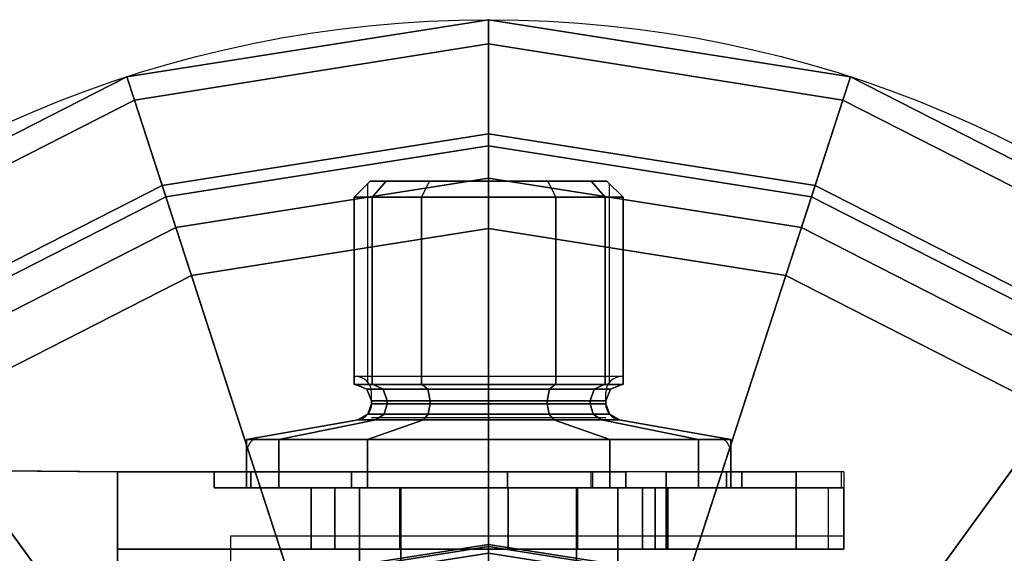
# Model space of a CAD drawing. Header units: millimetres. Extents: x -59761 to 112741, y -57975 to 46221.
# Tile 157 of 256: x 5537 to 5598, y 4722 to 4755. Entities that reach past the tile are written whole.
import ezdxf

# ---------------------------------------------------------------- set-up
doc = ezdxf.new("R2010")
doc.units = ezdxf.units.MM
for name, color, linetype in [('Equip2D', 250, 'Continuous'), ('Equip3D', 7, 'Continuous'), ('EquipAnnot', 5, 'Continuous')]:
    doc.layers.add(name, color=color, linetype=linetype)
doc.styles.add('GOST прямой', font='isocpeur.ttf', dxfattribs={"height": 2.5})

# ---------------------------------------------------------------- blocks, each defined once
blk = doc.blocks.new('Bestmax XL')
at = {"layer": 'Equip2D'}
for p, q in [((44.5, -57), (44.953, -5.044)), ((35, -57), (44.5, -57)), ((44.5, -57), (44.5, -86.431)), ((40.5, -64), (35, -64)), ((40.5, -102), (40.5, -64)), ((43.5, -95), (43.5, -65)), ((45.661, -65), (43.5, -65)), ((47.721, -71.924), (46.646, -65.826)), ((46.5, -66.544), (46.5, -93.456)), ((50.4, -88.33), (50.4, -71.67)), ((61.5, -71.67), (50.4, -71.67)), ((61.5, -88.33), (61.5, -71.67)), ((61.5, -71.67), (62.5, -72.67)), ((37.8, -72), (43.5, -72)), ((50.032, -72.525), (62.355, -72.525)), ((47.867, -72.75), (47.867, -87.25)), ((48.706, -72.75), (49.4, -72.75)), ((62.5, -87.33), (62.5, -72.67)), ((44.5, -86.431), (43.5, -86.431)), ((48.706, -87.25), (49.4, -87.25)), ((50.032, -87.475), (62.355, -87.475)), ((61.5, -88.33), (62.5, -87.33)), ((37.8, -88), (43.5, -88)), ((47.721, -88.076), (46.646, -94.174)), ((61.5, -88.33), (50.4, -88.33)), ((43.5, -89.5), (40.5, -89.5)), ((43.5, -102), (43.5, -95)), ((45.661, -95), (43.5, -95)), ((44.5, -102), (44.5, -95)), ((44.5, -102), (40.5, -102))]:
    blk.add_line(p, q, dxfattribs=at)
blk.add_circle((0, -80), 72.5, dxfattribs=at)
for centre, start, end in [((45.661, -66), 10, 90), ((48.706, -71.75), 190, 270), ((49.4, -71.75), 270, 0), ((48.706, -88.25), 90, 170), ((49.4, -88.25), 0, 90), ((45.661, -94), 270, 350)]:
    blk.add_arc(centre, 1, start, end, dxfattribs=at)
at = {"layer": 'Equip3D', "color": 154}
for points, invisible_edges in [([(44.953, -5.044, 772.903), (44.5, -57, 772), (35, -57, 772), (34.639, -15.656, 772.725)], 10), ([(44.953, -5.044, 727.097), (44.5, -57, 728), (35, -57, 728), (34.639, -15.656, 727.275)], 10), ([(39.7, -57, 736.721), (39.7, -67.298, 728), (39.7, -74.5, 740.474), (39.7, -70.474, 744.5)], 11), ([(39.7, -69, 750), (39.7, -70.474, 744.5), (39.7, -57, 736.721), (39.7, -57, 750)], 10), ([(39.7, -69, 750), (39.7, -57, 750), (39.7, -57, 763.279), (39.7, -70.474, 755.5)], 5), ([(39.7, -70.474, 755.5), (39.7, -74.5, 759.526), (39.7, -67.298, 772), (39.7, -57, 763.279)], 14), ([(39.7, -57, 763.279), (39.7, -57, 772), (39.7, -67.298, 772)], 8), ([(39.7, -57, 736.721), (39.7, -57, 728), (39.7, -67.298, 728)], 8), ([(44.5, -65.278, 741.5), (44.5, -71.5, 735.278), (44.5, -67.298, 728), (44.5, -57, 736.721)], 14), ([(44.5, -63, 750), (44.5, -57, 750), (44.5, -57, 736.721), (44.5, -65.278, 741.5)], 5), ([(44.5, -65.278, 758.5), (44.5, -71.5, 764.722), (44.5, -67.298, 772), (44.5, -57, 763.279)], 14), ([(44.5, -63, 750), (44.5, -57, 750), (44.5, -57, 763.279), (44.5, -65.278, 758.5)], 5), ([(44.5, -67.298, 772), (44.5, -57, 763.279), (44.5, -57, 772), (44.5, -67.298, 772)], 1), ([(44.5, -67.298, 728), (44.5, -57, 736.721), (44.5, -57, 728)], 5), ([(43.5, -70.474, 744.5), (43.5, -69, 750), (43.5, -63, 750), (43.5, -65.278, 741.5)], 10), ([(43.5, -69, 750), (43.5, -70.474, 755.5), (43.5, -65.278, 758.5), (43.5, -63, 750)], 10), ([(43.5, -71.5, 735.278), (43.5, -74.5, 740.474), (43.5, -70.474, 744.5), (43.5, -65.278, 741.5)], 5), ([(43.5, -70.474, 755.5), (43.5, -74.5, 759.526), (43.5, -71.5, 764.722), (43.5, -65.278, 758.5)], 10), ([(39.7, -80, 739), (39.7, -80, 728), (39.7, -67.298, 728), (39.7, -74.5, 740.474)], 5), ([(39.7, -74.5, 759.526), (39.7, -67.298, 772), (39.7, -80, 772), (39.7, -80, 761)], 5), ([(44.5, -71.5, 764.722), (44.5, -80, 767), (44.5, -80, 772), (44.5, -67.298, 772)], 10), ([(44.5, -71.5, 735.278), (44.5, -80, 733), (44.5, -80, 728), (44.5, -67.298, 728)], 10), ([(43.5, -80, 733), (43.5, -80, 739), (43.5, -74.5, 740.474), (43.5, -71.5, 735.278)], 5), ([(43.5, -74.5, 759.526), (43.5, -80, 761), (43.5, -80, 767), (43.5, -71.5, 764.722)], 10), ([(39.7, -85.5, 740.474), (39.7, -91, 730.947), (39.7, -80, 728), (39.7, -80, 739)], 5), ([(39.7, -80, 761), (39.7, -81.21, 760.676), (39.7, -91, 769.053), (39.7, -80, 772)], 8), ([(44.5, -86.332, 770.303), (39.7, -86.332, 770.303), (39.7, -80, 772), (44.5, -80, 772)], 1), ([(43.5, -88.5, 735.278), (43.5, -85.5, 740.474), (43.5, -80, 739), (43.5, -80, 733)], 5), ([(43.5, -81.167, 766.687), (43.5, -80, 767), (43.5, -80, 761), (43.5, -81.21, 760.676)], 10), ([(44.5, -80, 728), (44.5, -80, 733), (44.5, -88.5, 735.278), (44.5, -91, 730.947)], 5), ([(44.5, -80, 767), (44.5, -81.167, 766.687), (44.5, -86.332, 770.303), (44.5, -80, 772)], 8), ([(43.5, -81.21, 760.676), (43.5, -81.167, 766.687), (43.5, -86.332, 770.303), (43.5, -91, 769.053)], 1), ([(39.7, -89.526, 744.5), (39.7, -99.053, 739), (39.7, -91, 730.947), (39.7, -85.5, 740.474)], 5), ([(43.5, -94.722, 741.5), (43.5, -89.526, 744.5), (43.5, -85.5, 740.474), (43.5, -88.5, 735.278)], 5), ([(43.5, -91, 769.053), (43.5, -86.332, 770.303), (39.7, -86.332, 770.303), (39.7, -91, 769.053)], 2), ([(44.5, -88.5, 735.278), (44.5, -91, 730.947), (44.5, -99.053, 739), (44.5, -94.722, 741.5)], 5), ([(39.7, -90.305, 747.405), (39.7, -102, 750), (39.7, -99.053, 739), (39.7, -89.526, 744.5)], 5), ([(43.5, -94.722, 741.5), (43.5, -89.526, 744.5), (43.5, -90.305, 747.405), (43.5, -95.692, 745.117)], 5), ([(39.7, -90.305, 747.405), (39.7, -101.035, 753.6), (39.7, -102, 750)], 8), ([(43.5, -90.305, 747.405), (43.5, -101.035, 753.6), (43.5, -102, 750)], 8), ([(43.5, -90.305, 747.405), (43.5, -102, 750), (43.5, -101.846, 749.427), (43.5, -95.692, 745.117)], 9), ([(44.5, -99.053, 739), (44.5, -94.722, 741.5), (44.5, -95.692, 745.117), (44.5, -101.846, 749.427)], 5), ([(44.5, -99.053, 739), (39.7, -99.053, 739), (39.7, -101.846, 749.427), (44.5, -101.846, 749.427)], 4), ([(43.5, -101.846, 749.427), (43.5, -102, 750), (39.7, -102, 750), (39.7, -101.846, 749.427)], 8)]:
    blk.add_3dface(points, dxfattribs=dict(at, invisible_edges=invisible_edges))
for points in [[(44.953, -5.044, 772.903), (44.5, -57, 772), (44.5, -57, 728), (44.953, -5.044, 727.097)], [(39.7, -57, 772), (35, -57, 772), (35, -57, 728), (39.7, -57, 728)], [(39.7, -80, 772), (44.5, -80, 772), (44.5, -57, 772), (39.7, -57, 772)], [(39.7, -57, 728), (44.5, -57, 728), (44.5, -80, 728), (39.7, -80, 728)], [(44.5, -65.278, 741.5), (43.5, -65.278, 741.5), (43.5, -63, 750), (44.5, -63, 750)], [(44.5, -63, 750), (43.5, -63, 750), (43.5, -65.278, 758.5), (44.5, -65.278, 758.5)], [(44.5, -71.5, 735.278), (43.5, -71.5, 735.278), (43.5, -65.278, 741.5), (44.5, -65.278, 741.5)], [(44.5, -65.278, 758.5), (43.5, -65.278, 758.5), (43.5, -71.5, 764.722), (44.5, -71.5, 764.722)], [(43.5, -70.474, 744.5), (39.7, -70.474, 744.5), (39.7, -69, 750), (43.5, -69, 750)], [(39.7, -69, 750), (39.7, -70.474, 755.5), (43.5, -70.474, 755.5), (43.5, -69, 750)], [(39.7, -74.5, 740.474), (43.5, -74.5, 740.474), (43.5, -70.474, 744.5), (39.7, -70.474, 744.5)], [(39.7, -70.474, 755.5), (39.7, -74.5, 759.526), (43.5, -74.5, 759.526), (43.5, -70.474, 755.5)], [(43.5, -71.5, 764.722), (44.5, -71.5, 764.722), (44.5, -80, 767), (43.5, -80, 767)], [(43.5, -80, 733), (44.5, -80, 733), (44.5, -71.5, 735.278), (43.5, -71.5, 735.278)], [(43.5, -80, 739), (39.7, -80, 739), (39.7, -74.5, 740.474), (43.5, -74.5, 740.474)], [(39.7, -74.5, 759.526), (43.5, -74.5, 759.526), (43.5, -80, 761), (39.7, -80, 761)], [(39.7, -80, 728), (39.7, -91, 730.947), (44.5, -91, 730.947), (44.5, -80, 728)], [(43.5, -85.5, 740.474), (39.7, -85.5, 740.474), (39.7, -80, 739), (43.5, -80, 739)], [(43.5, -80, 761), (43.5, -81.21, 760.676), (39.7, -81.21, 760.676), (39.7, -80, 761)], [(43.5, -88.5, 735.278), (44.5, -88.5, 735.278), (44.5, -80, 733), (43.5, -80, 733)], [(44.5, -80, 767), (44.5, -81.167, 766.687), (43.5, -81.167, 766.687), (43.5, -80, 767)], [(43.5, -81.21, 760.676), (43.5, -91.088, 768.964), (39.7, -91.088, 768.964), (39.7, -81.21, 760.676)], [(39.7, -91, 769.053), (39.7, -91.088, 768.964), (39.7, -81.21, 760.676)], [(43.5, -81.167, 766.687), (44.5, -81.167, 766.687), (44.5, -86.332, 770.303), (43.5, -86.332, 770.303)], [(43.5, -81.21, 760.676), (43.5, -91, 769.053), (43.5, -91.088, 768.964)], [(43.5, -89.526, 744.5), (39.7, -89.526, 744.5), (39.7, -85.5, 740.474), (43.5, -85.5, 740.474)], [(43.5, -94.722, 741.5), (44.5, -94.722, 741.5), (44.5, -88.5, 735.278), (43.5, -88.5, 735.278)], [(43.5, -90.305, 747.405), (39.7, -90.305, 747.405), (39.7, -89.526, 744.5), (43.5, -89.526, 744.5)], [(43.5, -101.035, 753.6), (39.7, -101.035, 753.6), (39.7, -90.305, 747.405), (43.5, -90.305, 747.405)], [(39.7, -91, 730.947), (39.7, -99.053, 739), (44.5, -99.053, 739), (44.5, -91, 730.947)], [(39.7, -91, 769.053), (39.7, -91.088, 768.964), (43.5, -91.088, 768.964), (43.5, -91, 769.053)], [(43.5, -95.692, 745.117), (44.5, -95.692, 745.117), (44.5, -94.722, 741.5), (43.5, -94.722, 741.5)], [(43.5, -101.846, 749.427), (44.5, -101.846, 749.427), (44.5, -95.692, 745.117), (43.5, -95.692, 745.117)], [(43.5, -102, 750), (43.5, -101.035, 753.6), (39.7, -101.035, 753.6), (39.7, -102, 750)]]:
    blk.add_3dface(points, dxfattribs=at)
at = {"layer": 'Equip3D', "color": 5}
for points in [[(43.5, -67.01, 742.5), (43.5, -72, 743.11), (43.5, -72, 750), (43.5, -65, 750)], [(43.5, -72, 750), (43.5, -65, 750), (43.5, -67.01, 757.5), (43.5, -72, 756.89)], [(43.5, -74.55, 740.56), (43.5, -72.5, 737.01), (43.5, -67.01, 742.5), (43.5, -72, 743.11)], [(43.5, -67.01, 757.5), (43.5, -72, 756.89), (43.5, -74.55, 759.44), (43.5, -72.5, 762.99)], [(43.5, -80, 735), (43.5, -80, 739.1), (43.5, -74.55, 740.56), (43.5, -72.5, 737.01)], [(43.5, -74.55, 759.44), (43.5, -72.5, 762.99), (43.5, -80, 765), (43.5, -80, 760.9)], [(43.5, -85.45, 740.56), (43.5, -87.5, 737.01), (43.5, -80, 735), (43.5, -80, 739.1)], [(43.5, -80, 765), (43.5, -80, 760.9), (43.5, -85.45, 759.44), (43.5, -87.5, 762.99)], [(43.5, -92.99, 742.5), (43.5, -88, 743.11), (43.5, -85.45, 740.56), (43.5, -87.5, 737.01)], [(43.5, -85.45, 759.44), (43.5, -87.5, 762.99), (43.5, -92.99, 757.5), (43.5, -88, 756.89)], [(43.5, -88, 750), (43.5, -95, 750), (43.5, -92.99, 742.5), (43.5, -88, 743.11)], [(43.5, -92.99, 757.5), (43.5, -88, 756.89), (43.5, -88, 750), (43.5, -95, 750)]]:
    blk.add_3dface(points, dxfattribs=at)
at = {"layer": 'Equip3D', "color": 184, "invisible_edges": 10}
for points in [[(62.5, -73.652, 746.335), (62.5, -72.67, 750), (62.5, -80, 750)], [(62.5, -72.67, 750), (62.5, -73.652, 753.665), (62.5, -80, 750)], [(62.5, -76.335, 743.652), (62.5, -73.652, 746.335), (62.5, -80, 750)], [(62.5, -73.652, 753.665), (62.5, -76.335, 756.348), (62.5, -80, 750)], [(62.5, -76.335, 756.348), (62.5, -80, 757.33), (62.5, -80, 750)], [(62.5, -80, 742.67), (62.5, -76.335, 743.652), (62.5, -80, 750)], [(62.5, -86.348, 746.335), (62.5, -83.665, 743.652), (62.5, -80, 750)], [(62.5, -83.665, 743.652), (62.5, -80, 742.67), (62.5, -80, 750)], [(62.5, -87.33, 750), (62.5, -86.348, 746.335), (62.5, -80, 750)], [(62.5, -83.665, 756.348), (62.5, -86.348, 753.665), (62.5, -80, 750)], [(62.5, -86.348, 753.665), (62.5, -87.33, 750), (62.5, -80, 750)], [(62.5, -80, 757.33), (62.5, -83.665, 756.348), (62.5, -80, 750)]]:
    blk.add_3dface(points, dxfattribs=at)
at = {"layer": 'EquipAnnot', "style": 'GOST прямой', "flags": 1}
for tag, p, height in [('НАИМЕНОВАНИЕ', (-139.236, -195.288), 250), ('ОПИСАНИЕ', (-139.236, -432.788), 125), ('РАЗМЕРЫ', (-139.236, -670.288), 125), ('ВЕС', (-139.236, -907.788), 125)]:
    blk.add_attdef(tag, p, '', height=height, dxfattribs=at)
at = {"layer": 'EquipAnnot', "style": 'GOST прямой'}
blk.add_attdef('НОМЕР', (-54.99, -341.87), '', height=125, dxfattribs=at)
at = {"layer": 'Equip3D', "color": 7}
mesh = blk.add_polymesh((20, 11), dxfattribs=dict(at, m_close=True))
for k, corner in enumerate([(-38.5, -80, 705), (-59.569, -80, 683.931), (-62.689, -80, 679.89), (-64.684, -80, 675.19), (-65.424, -80, 670.138), (-71, -80, 350.673), (-72.5, -80, 340), (-72.5, -80, 334.6), (-71, -80, 323.927), (-71, -80, 300), (0, -80, 300), (-36.616, -68.103, 705), (-56.653, -61.592, 683.931), (-59.621, -60.628, 679.89), (-61.518, -60.012, 675.19), (-62.222, -59.783, 670.138), (-67.525, -58.06, 350.673), (-68.952, -57.596, 340), (-68.952, -57.596, 334.6), (-67.525, -58.06, 323.927), (-67.525, -58.06, 300), (0, -80, 300), (-31.147, -57.37, 705), (-48.192, -44.986, 683.931), (-50.716, -43.152, 679.89), (-52.33, -41.98, 675.19), (-52.929, -41.545, 670.138), (-57.44, -38.267, 350.673), (-58.654, -37.386, 340), (-58.654, -37.386, 334.6), (-57.44, -38.267, 323.927), (-57.44, -38.267, 300), (0, -80, 300), (-22.63, -48.853, 705), (-35.014, -31.808, 683.931), (-36.848, -29.284, 679.89), (-38.02, -27.67, 675.19), (-38.455, -27.071, 670.138), (-41.733, -22.56, 350.673), (-42.614, -21.346, 340), (-42.614, -21.346, 334.6), (-41.733, -22.56, 323.927), (-41.733, -22.56, 300), (0, -80, 300), (-11.897, -43.384, 705), (-18.408, -23.347, 683.931), (-19.372, -20.379, 679.89), (-19.988, -18.482, 675.19), (-20.217, -17.778, 670.138), (-21.94, -12.475, 350.673), (-22.404, -11.048, 340), (-22.404, -11.048, 334.6), (-21.94, -12.475, 323.927), (-21.94, -12.475, 300), (0, -80, 300), (0, -41.5, 705), (0, -20.431, 683.931), (0, -17.311, 679.89), (0, -15.316, 675.19), (0, -14.576, 670.138), (0, -9, 350.673), (0, -7.5, 340), (0, -7.5, 334.6), (0, -9, 323.927), (0, -9, 300), (0, -80, 300), (11.897, -43.384, 705), (18.408, -23.347, 683.931), (19.372, -20.379, 679.89), (19.988, -18.482, 675.19), (20.217, -17.778, 670.138), (21.94, -12.475, 350.673), (22.404, -11.048, 340), (22.404, -11.048, 334.6), (21.94, -12.475, 323.927), (21.94, -12.475, 300), (0, -80, 300), (22.63, -48.853, 705), (35.014, -31.808, 683.931), (36.848, -29.284, 679.89), (38.02, -27.67, 675.19), (38.455, -27.071, 670.138), (41.733, -22.56, 350.673), (42.614, -21.346, 340), (42.614, -21.346, 334.6), (41.733, -22.56, 323.927), (41.733, -22.56, 300), (0, -80, 300), (31.147, -57.37, 705), (48.192, -44.986, 683.931), (50.716, -43.152, 679.89), (52.33, -41.98, 675.19), (52.929, -41.545, 670.138), (57.44, -38.267, 350.673), (58.654, -37.386, 340), (58.654, -37.386, 334.6), (57.44, -38.267, 323.927), (57.44, -38.267, 300), (0, -80, 300), (36.616, -68.103, 705), (56.653, -61.592, 683.931), (59.621, -60.628, 679.89), (61.518, -60.012, 675.19), (62.222, -59.783, 670.138), (67.525, -58.06, 350.673), (68.952, -57.596, 340), (68.952, -57.596, 334.6), (67.525, -58.06, 323.927), (67.525, -58.06, 300), (0, -80, 300), (38.5, -80, 705), (59.569, -80, 683.931), (62.689, -80, 679.89), (64.684, -80, 675.19), (65.424, -80, 670.138), (71, -80, 350.673), (72.5, -80, 340), (72.5, -80, 334.6), (71, -80, 323.927), (71, -80, 300), (0, -80, 300), (36.616, -91.897, 705), (56.653, -98.408, 683.931), (59.621, -99.372, 679.89), (61.518, -99.988, 675.19), (62.222, -100.217, 670.138), (67.525, -101.94, 350.673), (68.952, -102.404, 340), (68.952, -102.404, 334.6), (67.525, -101.94, 323.927), (67.525, -101.94, 300), (0, -80, 300), (31.147, -102.63, 705), (48.192, -115.014, 683.931), (50.716, -116.848, 679.89), (52.33, -118.02, 675.19), (52.929, -118.455, 670.138), (57.44, -121.733, 350.673), (58.654, -122.614, 340), (58.654, -122.614, 334.6), (57.44, -121.733, 323.927), (57.44, -121.733, 300), (0, -80, 300), (22.63, -111.147, 705), (35.014, -128.192, 683.931), (36.848, -130.716, 679.89), (38.02, -132.33, 675.19), (38.455, -132.929, 670.138), (41.733, -137.44, 350.673), (42.614, -138.654, 340), (42.614, -138.654, 334.6), (41.733, -137.44, 323.927), (41.733, -137.44, 300), (0, -80, 300), (11.897, -116.616, 705), (18.408, -136.653, 683.931), (19.372, -139.621, 679.89), (19.988, -141.518, 675.19), (20.217, -142.222, 670.138), (21.94, -147.525, 350.673), (22.404, -148.952, 340), (22.404, -148.952, 334.6), (21.94, -147.525, 323.927), (21.94, -147.525, 300), (0, -80, 300), (0, -118.5, 705), (0, -139.569, 683.931), (0, -142.689, 679.89), (0, -144.684, 675.19), (0, -145.424, 670.138), (0, -151, 350.673), (0, -152.5, 340), (0, -152.5, 334.6), (0, -151, 323.927), (0, -151, 300), (0, -80, 300), (-11.897, -116.616, 705), (-18.408, -136.653, 683.931), (-19.372, -139.621, 679.89), (-19.988, -141.518, 675.19), (-20.217, -142.222, 670.138), (-21.94, -147.525, 350.673), (-22.404, -148.952, 340), (-22.404, -148.952, 334.6), (-21.94, -147.525, 323.927), (-21.94, -147.525, 300), (0, -80, 300), (-22.63, -111.147, 705), (-35.014, -128.192, 683.931), (-36.848, -130.716, 679.89), (-38.02, -132.33, 675.19), (-38.455, -132.929, 670.138), (-41.733, -137.44, 350.673), (-42.614, -138.654, 340), (-42.614, -138.654, 334.6), (-41.733, -137.44, 323.927), (-41.733, -137.44, 300), (0, -80, 300), (-31.147, -102.63, 705), (-48.192, -115.014, 683.931), (-50.716, -116.848, 679.89), (-52.33, -118.02, 675.19), (-52.929, -118.455, 670.138), (-57.44, -121.733, 350.673), (-58.654, -122.614, 340), (-58.654, -122.614, 334.6), (-57.44, -121.733, 323.927), (-57.44, -121.733, 300), (0, -80, 300), (-36.616, -91.897, 705), (-56.653, -98.408, 683.931), (-59.621, -99.372, 679.89), (-61.518, -99.988, 675.19), (-62.222, -100.217, 670.138), (-67.525, -101.94, 350.673), (-68.952, -102.404, 340), (-68.952, -102.404, 334.6), (-67.525, -101.94, 323.927), (-67.525, -101.94, 300), (0, -80, 300)]):
    mesh.set_mesh_vertex(divmod(k, 11), corner)
at = {"layer": 'Equip3D', "color": 5}
mesh = blk.add_polymesh((20, 14), dxfattribs=dict(at, m_close=True))
for k, corner in enumerate([(-27, -80, 766.5), (-27, -80, 759), (-27.331, -80, 757.212), (-28.278, -80, 755.661), (-36.777, -80, 746.189), (-37.536, -80, 744.948), (-37.8, -80, 743.517), (-37.8, -80, 728.664), (-38.031, -80, 727.161), (-38.704, -80, 725.796), (-39.457, -80, 724.721), (-39.861, -80, 723.902), (-40, -80, 723), (-40, -80, 705), (-25.679, -88.343, 766.5), (-25.679, -88.343, 759), (-25.993, -88.446, 757.212), (-26.894, -88.739, 755.661), (-34.977, -91.365, 746.189), (-35.698, -91.599, 744.948), (-35.95, -91.681, 743.517), (-35.95, -91.681, 728.664), (-36.17, -91.752, 727.161), (-36.81, -91.96, 725.796), (-37.526, -92.193, 724.721), (-37.91, -92.318, 723.902), (-38.042, -92.361, 723), (-38.042, -92.361, 705), (-21.843, -95.87, 766.5), (-21.843, -95.87, 759), (-22.111, -96.064, 757.212), (-22.878, -96.622, 755.661), (-29.753, -101.617, 746.189), (-30.367, -102.063, 744.948), (-30.581, -102.218, 743.517), (-30.581, -102.218, 728.664), (-30.768, -102.354, 727.161), (-31.312, -102.75, 725.796), (-31.922, -103.193, 724.721), (-32.248, -103.43, 723.902), (-32.361, -103.511, 723), (-32.361, -103.511, 705), (-15.87, -101.843, 766.5), (-15.87, -101.843, 759), (-16.064, -102.111, 757.212), (-16.622, -102.878, 755.661), (-21.617, -109.753, 746.189), (-22.063, -110.367, 744.948), (-22.218, -110.581, 743.517), (-22.218, -110.581, 728.664), (-22.354, -110.768, 727.161), (-22.75, -111.312, 725.796), (-23.193, -111.922, 724.721), (-23.43, -112.248, 723.902), (-23.511, -112.361, 723), (-23.511, -112.361, 705), (-8.343, -105.679, 766.5), (-8.343, -105.679, 759), (-8.446, -105.993, 757.212), (-8.739, -106.894, 755.661), (-11.365, -114.977, 746.189), (-11.599, -115.698, 744.948), (-11.681, -115.95, 743.517), (-11.681, -115.95, 728.664), (-11.752, -116.17, 727.161), (-11.96, -116.81, 725.796), (-12.193, -117.526, 724.721), (-12.318, -117.91, 723.902), (-12.361, -118.042, 723), (-12.361, -118.042, 705), (0, -107, 766.5), (0, -107, 759), (0, -107.331, 757.212), (0, -108.278, 755.661), (0, -116.777, 746.189), (0, -117.536, 744.948), (0, -117.8, 743.517), (0, -117.8, 728.664), (0, -118.031, 727.161), (0, -118.704, 725.796), (0, -119.457, 724.721), (0, -119.861, 723.902), (0, -120, 723), (0, -120, 705), (8.343, -105.679, 766.5), (8.343, -105.679, 759), (8.446, -105.993, 757.212), (8.739, -106.894, 755.661), (11.365, -114.977, 746.189), (11.599, -115.698, 744.948), (11.681, -115.95, 743.517), (11.681, -115.95, 728.664), (11.752, -116.17, 727.161), (11.96, -116.81, 725.796), (12.193, -117.526, 724.721), (12.318, -117.91, 723.902), (12.361, -118.042, 723), (12.361, -118.042, 705), (15.87, -101.843, 766.5), (15.87, -101.843, 759), (16.064, -102.111, 757.212), (16.622, -102.878, 755.661), (21.617, -109.753, 746.189), (22.063, -110.367, 744.948), (22.218, -110.581, 743.517), (22.218, -110.581, 728.664), (22.354, -110.768, 727.161), (22.75, -111.312, 725.796), (23.193, -111.922, 724.721), (23.43, -112.248, 723.902), (23.511, -112.361, 723), (23.511, -112.361, 705), (21.843, -95.87, 766.5), (21.843, -95.87, 759), (22.111, -96.064, 757.212), (22.878, -96.622, 755.661), (29.753, -101.617, 746.189), (30.367, -102.063, 744.948), (30.581, -102.218, 743.517), (30.581, -102.218, 728.664), (30.768, -102.354, 727.161), (31.312, -102.75, 725.796), (31.922, -103.193, 724.721), (32.248, -103.43, 723.902), (32.361, -103.511, 723), (32.361, -103.511, 705), (25.679, -88.343, 766.5), (25.679, -88.343, 759), (25.993, -88.446, 757.212), (26.894, -88.739, 755.661), (34.977, -91.365, 746.189), (35.698, -91.599, 744.948), (35.95, -91.681, 743.517), (35.95, -91.681, 728.664), (36.17, -91.752, 727.161), (36.81, -91.96, 725.796), (37.526, -92.193, 724.721), (37.91, -92.318, 723.902), (38.042, -92.361, 723), (38.042, -92.361, 705), (27, -80, 766.5), (27, -80, 759), (27.331, -80, 757.212), (28.278, -80, 755.661), (36.777, -80, 746.189), (37.536, -80, 744.948), (37.8, -80, 743.517), (37.8, -80, 728.664), (38.031, -80, 727.161), (38.704, -80, 725.796), (39.457, -80, 724.721), (39.861, -80, 723.902), (40, -80, 723), (40, -80, 705), (25.679, -71.657, 766.5), (25.679, -71.657, 759), (25.993, -71.554, 757.212), (26.894, -71.261, 755.661), (34.977, -68.635, 746.189), (35.698, -68.401, 744.948), (35.95, -68.319, 743.517), (35.95, -68.319, 728.664), (36.17, -68.248, 727.161), (36.81, -68.04, 725.796), (37.526, -67.807, 724.721), (37.91, -67.682, 723.902), (38.042, -67.639, 723), (38.042, -67.639, 705), (21.843, -64.13, 766.5), (21.843, -64.13, 759), (22.111, -63.936, 757.212), (22.878, -63.378, 755.661), (29.753, -58.383, 746.189), (30.367, -57.937, 744.948), (30.581, -57.782, 743.517), (30.581, -57.782, 728.664), (30.768, -57.646, 727.161), (31.312, -57.25, 725.796), (31.922, -56.807, 724.721), (32.248, -56.57, 723.902), (32.361, -56.489, 723), (32.361, -56.489, 705), (15.87, -58.157, 766.5), (15.87, -58.157, 759), (16.064, -57.889, 757.212), (16.622, -57.122, 755.661), (21.617, -50.247, 746.189), (22.063, -49.633, 744.948), (22.218, -49.419, 743.517), (22.218, -49.419, 728.664), (22.354, -49.232, 727.161), (22.75, -48.688, 725.796), (23.193, -48.078, 724.721), (23.43, -47.752, 723.902), (23.511, -47.639, 723), (23.511, -47.639, 705), (8.343, -54.321, 766.5), (8.343, -54.321, 759), (8.446, -54.007, 757.212), (8.739, -53.106, 755.661), (11.365, -45.023, 746.189), (11.599, -44.302, 744.948), (11.681, -44.05, 743.517), (11.681, -44.05, 728.664), (11.752, -43.83, 727.161), (11.96, -43.19, 725.796), (12.193, -42.474, 724.721), (12.318, -42.09, 723.902), (12.361, -41.958, 723), (12.361, -41.958, 705), (0, -53, 766.5), (0, -53, 759), (0, -52.669, 757.212), (0, -51.722, 755.661), (0, -43.223, 746.189), (0, -42.464, 744.948), (0, -42.2, 743.517), (0, -42.2, 728.664), (0, -41.969, 727.161), (0, -41.296, 725.796), (0, -40.543, 724.721), (0, -40.139, 723.902), (0, -40, 723), (0, -40, 705), (-8.343, -54.321, 766.5), (-8.343, -54.321, 759), (-8.446, -54.007, 757.212), (-8.739, -53.106, 755.661), (-11.365, -45.023, 746.189), (-11.599, -44.302, 744.948), (-11.681, -44.05, 743.517), (-11.681, -44.05, 728.664), (-11.752, -43.83, 727.161), (-11.96, -43.19, 725.796), (-12.193, -42.474, 724.721), (-12.318, -42.09, 723.902), (-12.361, -41.958, 723), (-12.361, -41.958, 705), (-15.87, -58.157, 766.5), (-15.87, -58.157, 759), (-16.064, -57.889, 757.212), (-16.622, -57.122, 755.661), (-21.617, -50.247, 746.189), (-22.063, -49.633, 744.948), (-22.218, -49.419, 743.517), (-22.218, -49.419, 728.664), (-22.354, -49.232, 727.161), (-22.75, -48.688, 725.796), (-23.193, -48.078, 724.721), (-23.43, -47.752, 723.902), (-23.511, -47.639, 723), (-23.511, -47.639, 705), (-21.843, -64.13, 766.5), (-21.843, -64.13, 759), (-22.111, -63.936, 757.212), (-22.878, -63.378, 755.661), (-29.753, -58.383, 746.189), (-30.367, -57.937, 744.948), (-30.581, -57.782, 743.517), (-30.581, -57.782, 728.664), (-30.768, -57.646, 727.161), (-31.312, -57.25, 725.796), (-31.922, -56.807, 724.721), (-32.248, -56.57, 723.902), (-32.361, -56.489, 723), (-32.361, -56.489, 705), (-25.679, -71.657, 766.5), (-25.679, -71.657, 759), (-25.993, -71.554, 757.212), (-26.894, -71.261, 755.661), (-34.977, -68.635, 746.189), (-35.698, -68.401, 744.948), (-35.95, -68.319, 743.517), (-35.95, -68.319, 728.664), (-36.17, -68.248, 727.161), (-36.81, -68.04, 725.796), (-37.526, -67.807, 724.721), (-37.91, -67.682, 723.902), (-38.042, -67.639, 723), (-38.042, -67.639, 705)]):
    mesh.set_mesh_vertex(divmod(k, 14), corner)
mesh = blk.add_polymesh((12, 11), dxfattribs=dict(at, m_close=True))
for k, corner in enumerate([(62.5, -80, 757.33), (61.5, -80, 758.33), (49.9, -80, 758.33), (49.9, -80, 758.25), (49.607, -80, 757.543), (48.9, -80, 757.25), (48.706, -80, 757.25), (48.063, -80, 757.484), (47.721, -80, 758.076), (46.5, -80, 765), (43.5, -80, 765), (62.5, -83.665, 756.348), (61.5, -84.165, 757.214), (49.9, -84.165, 757.214), (49.9, -84.125, 757.145), (49.607, -83.771, 756.532), (48.9, -83.625, 756.279), (48.706, -83.625, 756.279), (48.063, -83.742, 756.481), (47.721, -84.038, 756.994), (46.5, -87.5, 762.99), (43.5, -87.5, 762.99), (62.5, -86.348, 753.665), (61.5, -87.214, 754.165), (49.9, -87.214, 754.165), (49.9, -87.145, 754.125), (49.607, -86.532, 753.771), (48.9, -86.279, 753.625), (48.706, -86.279, 753.625), (48.063, -86.481, 753.742), (47.721, -86.994, 754.038), (46.5, -92.99, 757.5), (43.5, -92.99, 757.5), (62.5, -87.33, 750), (61.5, -88.33, 750), (49.9, -88.33, 750), (49.9, -88.25, 750), (49.607, -87.543, 750), (48.9, -87.25, 750), (48.706, -87.25, 750), (48.063, -87.484, 750), (47.721, -88.076, 750), (46.5, -95, 750), (43.5, -95, 750), (62.5, -86.348, 746.335), (61.5, -87.214, 745.835), (49.9, -87.214, 745.835), (49.9, -87.145, 745.875), (49.607, -86.532, 746.229), (48.9, -86.279, 746.375), (48.706, -86.279, 746.375), (48.063, -86.481, 746.258), (47.721, -86.994, 745.962), (46.5, -92.99, 742.5), (43.5, -92.99, 742.5), (62.5, -83.665, 743.652), (61.5, -84.165, 742.786), (49.9, -84.165, 742.786), (49.9, -84.125, 742.855), (49.607, -83.771, 743.468), (48.9, -83.625, 743.721), (48.706, -83.625, 743.721), (48.063, -83.742, 743.519), (47.721, -84.038, 743.006), (46.5, -87.5, 737.01), (43.5, -87.5, 737.01), (62.5, -80, 742.67), (61.5, -80, 741.67), (49.9, -80, 741.67), (49.9, -80, 741.75), (49.607, -80, 742.457), (48.9, -80, 742.75), (48.706, -80, 742.75), (48.063, -80, 742.516), (47.721, -80, 741.924), (46.5, -80, 735), (43.5, -80, 735), (62.5, -76.335, 743.652), (61.5, -75.835, 742.786), (49.9, -75.835, 742.786), (49.9, -75.875, 742.855), (49.607, -76.229, 743.468), (48.9, -76.375, 743.721), (48.706, -76.375, 743.721), (48.063, -76.258, 743.519), (47.721, -75.962, 743.006), (46.5, -72.5, 737.01), (43.5, -72.5, 737.01), (62.5, -73.652, 746.335), (61.5, -72.786, 745.835), (49.9, -72.786, 745.835), (49.9, -72.855, 745.875), (49.607, -73.468, 746.229), (48.9, -73.721, 746.375), (48.706, -73.721, 746.375), (48.063, -73.519, 746.258), (47.721, -73.006, 745.962), (46.5, -67.01, 742.5), (43.5, -67.01, 742.5), (62.5, -72.67, 750), (61.5, -71.67, 750), (49.9, -71.67, 750), (49.9, -71.75, 750), (49.607, -72.457, 750), (48.9, -72.75, 750), (48.706, -72.75, 750), (48.063, -72.516, 750), (47.721, -71.924, 750), (46.5, -65, 750), (43.5, -65, 750), (62.5, -73.652, 753.665), (61.5, -72.786, 754.165), (49.9, -72.786, 754.165), (49.9, -72.855, 754.125), (49.607, -73.468, 753.771), (48.9, -73.721, 753.625), (48.706, -73.721, 753.625), (48.063, -73.519, 753.742), (47.721, -73.006, 754.038), (46.5, -67.01, 757.5), (43.5, -67.01, 757.5), (62.5, -76.335, 756.348), (61.5, -75.835, 757.214), (49.9, -75.835, 757.214), (49.9, -75.875, 757.145), (49.607, -76.229, 756.532), (48.9, -76.375, 756.279), (48.706, -76.375, 756.279), (48.063, -76.258, 756.481), (47.721, -75.962, 756.994), (46.5, -72.5, 762.99), (43.5, -72.5, 762.99)]):
    mesh.set_mesh_vertex(divmod(k, 11), corner)
mesh = blk.add_polymesh((2, 10), dxfattribs=dict(at, n_close=True))
for k, corner in enumerate([(37.8, -85.45, 759.44), (37.8, -80, 760.9), (37.8, -74.55, 759.44), (37.8, -72, 756.89), (37.8, -72, 743.11), (37.8, -74.55, 740.56), (37.8, -80, 739.1), (37.8, -85.45, 740.56), (37.8, -88, 743.11), (37.8, -88, 756.89), (43.5, -85.45, 759.44), (43.5, -80, 760.9), (43.5, -74.55, 759.44), (43.5, -72, 756.89), (43.5, -72, 743.11), (43.5, -74.55, 740.56), (43.5, -80, 739.1), (43.5, -85.45, 740.56), (43.5, -88, 743.11), (43.5, -88, 756.89)]):
    mesh.set_mesh_vertex(divmod(k, 10), corner)

msp = doc.modelspace()

# ---------------------------------------------------------------- block references
at = {"rotation": 90}
msp.add_blockref('Bestmax XL', (5485.817, 4682.293), dxfattribs=at)

doc.saveas('drawing.dxf')
